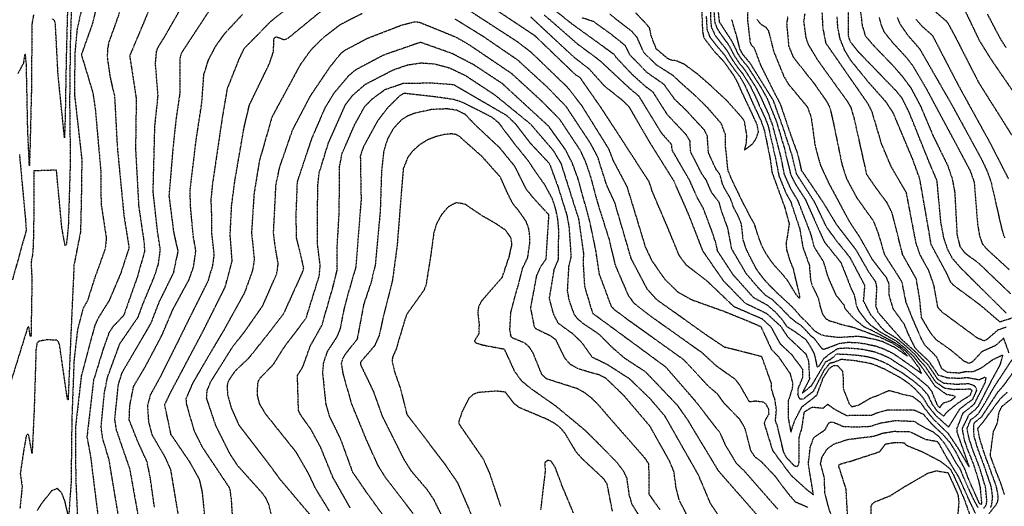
# Model space of a CAD drawing. Header units: feet. Extents: x 2234729 to 2255890, y 588345 to 614924.
# Tile 78 of 88: x 2246168 to 2247122, y 598173 to 598644. Entities that reach past the tile are written whole.
import ezdxf

# ---------------------------------------------------------------- set-up
doc = ezdxf.new("R2010")
doc.units = ezdxf.units.FT
doc.header["$MEASUREMENT"] = 0
doc.linetypes.add('OhDOT_USTN3', pattern=[0.22, 0.165, -0.055])
doc.layers.add('DT_X_Contour_Major', color=132, linetype='OhDOT_USTN3')
doc.layers.add('DT_X_Contour_Minor', color=136, linetype='OhDOT_USTN3')

msp = doc.modelspace()

# ---------------------------------------------------------------- linework, layer by layer
at = {"layer": 'DT_X_Contour_Major'}
for points in [[(2246243.94, 598663.79), (2246239.18, 598642.01), (2246227.98, 598610.51), (2246239.15, 598573.54), (2246241.54, 598557.21), (2246246.78, 598497.96), (2246247.08, 598466.32), (2246252.14, 598432.9), (2246251.15, 598422.81), (2246240.21, 598392.23), (2246233.91, 598372.22), (2246229.85, 598365.28), (2246224.37, 598344.73), (2246220.9, 598315.09), (2246218.74, 598256.75), (2246218.01, 598196.02), (2246215.67, 598162.62), (2246212.18, 598177.73), (2246209.09, 598185.96), (2246204.78, 598190.33), (2246199.32, 598188.18), (2246189.18, 598175.58), (2246185.16, 598168.97)], [(2246298.83, 598172.36), (2246294.69, 598201.44), (2246291.65, 598216.29), (2246282.84, 598235.51), (2246274.39, 598256.77), (2246274.91, 598270.17), (2246278.62, 598289.28), (2246289.79, 598308.01), (2246306.01, 598338.59), (2246316.61, 598363.62), (2246332.33, 598392.6), (2246336.73, 598405.03), (2246338.93, 598420.67), (2246336.39, 598435.37), (2246333.68, 598464.97), (2246333.45, 598479.96), (2246339.24, 598527.87), (2246344.78, 598564.27), (2246346.66, 598591.09), (2246351.2, 598605.46), (2246358.26, 598618.95), (2246367.46, 598631.67), (2246384.28, 598649.58)], [(2246663.41, 598647.11), (2246676.3, 598635.09), (2246705.4, 598608.04), (2246719.3, 598597.45), (2246734.54, 598580.54), (2246752.76, 598565.99), (2246758.72, 598559.81), (2246778.81, 598525.23), (2246801.83, 598488.51), (2246816.41, 598455.29), (2246829.87, 598420.65), (2246849.79, 598391.89), (2246870.88, 598370.13), (2246891.87, 598360.03), (2246905.52, 598347.64), (2246912.41, 598337.22), (2246929.89, 598320.78), (2246932.6, 598314.01), (2246933.46, 598296.25), (2246926.39, 598282.56), (2246935.69, 598290.16), (2246949.38, 598313.3), (2246953.78, 598315.37), (2246958.42, 598319.19), (2246959.63, 598320.74), (2246969.61, 598320.35), (2246974.61, 598319.94), (2246980.28, 598319.5), (2246988.92, 598318.25), (2246996.04, 598316.52), (2247004.05, 598313.33), (2247009.26, 598310.93), (2247014.53, 598307.55), (2247023.25, 598302.56), (2247028.97, 598298.47), (2247034.84, 598294.13), (2247041.89, 598288.16), (2247048.13, 598280.95), (2247052.33, 598272.06), (2247056.92, 598265.74), (2247063.62, 598260.57), (2247066.05, 598263.71), (2247068.55, 598266), (2247075.94, 598272.1), (2247081.99, 598276.23), (2247089.4, 598280.86), (2247091.08, 598285.24), (2247089.41, 598286.51), (2247077.13, 598286.17), (2247073.42, 598286.07), (2247064.32, 598287.43), (2247056.07, 598293.24), (2247049.98, 598302.3), (2247045.7, 598308.79), (2247041.18, 598313.37), (2247036.22, 598319.62), (2247029.49, 598326.04), (2247019.33, 598334.69), (2247013.63, 598338.42), (2247006.91, 598342.51), (2247002.72, 598346.69), (2246997.89, 598352.76), (2246992.89, 598358.53), (2246985.95, 598371.95), (2246987.24, 598386.91), (2246972.95, 598413.95), (2246959.64, 598430.42), (2246950.02, 598443.65), (2246938.36, 598468.11), (2246920.99, 598495), (2246916.78, 598512.73), (2246907.95, 598539.99), (2246898.71, 598565.85), (2246876.1, 598602.25), (2246869.14, 598610.52), (2246866.19, 598615.66), (2246863.35, 598627.19), (2246858.27, 598644.5)], [(2246829.14, 598652.15), (2246829.83, 598633.31), (2246831.03, 598627.21), (2246835.36, 598621.19), (2246841.01, 598613.9), (2246841.87, 598613.06), (2246848.77, 598605.79), (2246852.56, 598600.92), (2246860.35, 598589.89), (2246864.09, 598582.75), (2246868.12, 598573.73), (2246870.05, 598569.72), (2246872.41, 598564.46), (2246875.19, 598558.81), (2246882.23, 598543.59), (2246883.94, 598535.84), (2246881.41, 598528.9), (2246877.92, 598523.73), (2246870.71, 598518.28), (2246872.34, 598524.77), (2246872.82, 598532.35), (2246870.51, 598546.11), (2246867.73, 598550.05), (2246860.58, 598558.07), (2246853.47, 598566.05), (2246848.16, 598570.94), (2246842.41, 598576.19), (2246837.91, 598580.58), (2246832.28, 598585.37), (2246825.4, 598591.51), (2246812.07, 598601.33), (2246803.99, 598604.72), (2246799.52, 598605.15), (2246796.31, 598606.63), (2246785.18, 598616.02), (2246783.82, 598619.35), (2246782.11, 598623.68), (2246779.99, 598629.27), (2246778.72, 598636.11), (2246775.32, 598640.37), (2246765.14, 598651.06)], [(2246945.6, 598651.46), (2246946.35, 598636.55), (2246949.22, 598621.81), (2246985.69, 598569.34), (2246990.09, 598563.04), (2246993.67, 598555.9), (2247003.14, 598524.22), (2247012.33, 598502.37), (2247027.11, 598477.03), (2247036.43, 598428.44), (2247040.31, 598417.03), (2247048.86, 598401.5), (2247053.81, 598387.37), (2247057.61, 598366.03), (2247061.66, 598361.57), (2247095.92, 598336.38), (2247102.58, 598333.67), (2247105.66, 598334.88), (2247116.29, 598344.16), (2247124.42, 598346.9)], [(2247018.61, 598646.46), (2247021.1, 598640.31), (2247028.94, 598629.11), (2247040.13, 598616.39), (2247072.03, 598560.83), (2247100.6, 598508.49), (2247105.41, 598498.24), (2247109.42, 598487.26), (2247120, 598440.72), (2247122.46, 598433.29)], [(2246932.23, 598171.86), (2246919.91, 598177.22), (2246912.74, 598185.65), (2246900.1, 598202.46), (2246887.23, 598215.94), (2246880.85, 598220.69), (2246876.61, 598227.21), (2246870.86, 598249.13), (2246865.87, 598257.5), (2246851.01, 598272.73), (2246844.53, 598281.75), (2246835.48, 598289.5), (2246811.77, 598314.93), (2246758.29, 598353.18), (2246744.38, 598363.62), (2246741.54, 598366.87), (2246729.99, 598397.97), (2246726.47, 598421.25), (2246720.52, 598449.76), (2246709.07, 598491.03), (2246703.56, 598505.95), (2246697.04, 598518.62), (2246681.02, 598540.97), (2246635.91, 598582.48), (2246607.97, 598600.87), (2246587.07, 598611.66), (2246556.58, 598622.48), (2246520.58, 598610), (2246494.02, 598595.91), (2246486.92, 598590.14), (2246472.63, 598573.14), (2246464.03, 598559.16), (2246450.96, 598528.95), (2246437.04, 598487.28), (2246435.88, 598456.77), (2246436.07, 598433.89), (2246443.18, 598404.45), (2246442.72, 598401.28), (2246423.86, 598359.69), (2246404.19, 598334.23), (2246390.08, 598316.55), (2246376.86, 598303.99), (2246370.53, 598294.72), (2246369.19, 598289.61), (2246369.67, 598280.89), (2246373.31, 598268.27), (2246380.39, 598252.19), (2246408.05, 598216.18), (2246420.09, 598199.72), (2246448.94, 598165.62)], [(2246788.69, 598169.87), (2246778.23, 598184.73), (2246777.96, 598214.01), (2246774.19, 598219.67), (2246740.95, 598257.51), (2246728.52, 598271.95), (2246722.16, 598278.12), (2246715.55, 598283.17), (2246708.31, 598287.13), (2246678.69, 598296.54), (2246674.21, 598300.79), (2246665.8, 598321.46), (2246662.05, 598327.31), (2246657.63, 598331.23), (2246646.25, 598335.87), (2246644.45, 598337.27), (2246643.21, 598343.77), (2246644.19, 598361.37), (2246652.01, 598389.79), (2246655.47, 598403.49), (2246660.5, 598413.96), (2246662.52, 598428.13), (2246662.49, 598435.39), (2246661.41, 598442.62), (2246659.01, 598448.98), (2246652.17, 598458.88), (2246645.98, 598466.42), (2246640.88, 598476.52), (2246634.13, 598491.89), (2246616.24, 598511.89), (2246594.35, 598531.27), (2246590.97, 598533.22), (2246586.41, 598533.83), (2246579.55, 598533.14), (2246571.21, 598531.1), (2246562.69, 598527.64), (2246555.12, 598522.81), (2246548.93, 598517.08), (2246544.33, 598511.05), (2246539.92, 598500.28), (2246538, 598477.23), (2246533.98, 598425.89), (2246529.51, 598392.57), (2246520.24, 598355.46), (2246516.61, 598338.75), (2246511.95, 598328.37), (2246498.41, 598312.71), (2246498.34, 598310.68), (2246510.98, 598284.22), (2246519.12, 598261.31), (2246540.21, 598218.95), (2246547.4, 598207.51), (2246562.48, 598189.88), (2246569.39, 598179.65), (2246580.44, 598156.96)], [(2247142.58, 598319.14), (2247121.31, 598289.86), (2247115.55, 598283.2), (2247100.02, 598259.52), (2247094.61, 598255.08), (2247093.02, 598253.69), (2247092.26, 598251.11), (2247092.75, 598240.84), (2247096.61, 598228.28), (2247099.9, 598219.52), (2247102.85, 598211.57), (2247105.77, 598202.8), (2247109.38, 598191.98), (2247110.72, 598182.33), (2247109.89, 598174.66), (2247108.64, 598171.78)], [(2247094.53, 598166.08), (2247088.44, 598178.67), (2247083.3, 598190.13), (2247078.17, 598201.5), (2247070.65, 598213.7), (2247066.39, 598220.62), (2247061.16, 598229.99), (2247059.09, 598233.85), (2247057.25, 598235.7), (2247046.02, 598237.75), (2247045.97, 598237.77), (2247031.1, 598245.1), (2247015.46, 598245.45), (2247004.76, 598243.73), (2246996.02, 598240.83), (2246970.05, 598237.51), (2246957.17, 598233.22), (2246950.4, 598228.53), (2246945.27, 598220.38), (2246943.93, 598214.36), (2246947.75, 598200.65), (2246948.02, 598186.95), (2246951.18, 598174.12), (2246955.34, 598161.24)]]:
    msp.add_lwpolyline(points, dxfattribs=at)
at = {"layer": 'DT_X_Contour_Minor'}
for points in [[(2246234.71, 598681.76), (2246223.9, 598635.83), (2246221.68, 598611.79), (2246221.27, 598572.36), (2246228.39, 598509.39), (2246228.17, 598484.87), (2246227.41, 598448.47), (2246227.07, 598438.61), (2246220.87, 598406.83), (2246217.85, 598340.59), (2246215.11, 598276.08), (2246214.51, 598276.65), (2246206.81, 598330.04), (2246205.74, 598332.56), (2246204.17, 598333.92), (2246194.7, 598334.37), (2246187.05, 598333.02), (2246185.08, 598331.24), (2246184.07, 598325.77), (2246182.2, 598265.44), (2246180.27, 598224.13), (2246177.11, 598241.77), (2246175.89, 598243.26), (2246174.56, 598241.24), (2246171.83, 598225.56), (2246168.81, 598204.68), (2246170.62, 598192.16), (2246168.45, 598170.64)], [(2246215.08, 598674.34), (2246213.32, 598607.8), (2246212.29, 598548.7), (2246211.64, 598530.07), (2246205.43, 598591.01), (2246202.88, 598640.13), (2246202.07, 598643.61), (2246200.03, 598645.17)], [(2246450.58, 598673.23), (2246411.33, 598642.61), (2246385.33, 598616.07), (2246380.46, 598605.76), (2246369.3, 598577.71), (2246364.53, 598549.87), (2246355.16, 598486.39), (2246353.45, 598470.09), (2246354.21, 598450.83), (2246354.22, 598437), (2246356.51, 598416.76), (2246355.07, 598406.28), (2246350.58, 598391.19), (2246332.86, 598355.67), (2246304.87, 598299.31), (2246294.93, 598281.21), (2246292.03, 598270.26), (2246293.12, 598254.37), (2246296.45, 598242.27), (2246308.71, 598221.24), (2246314.37, 598208.79), (2246321.95, 598163.27)], [(2246218.63, 598666.45), (2246217.24, 598621.69), (2246216.59, 598565.66), (2246217.26, 598507.32), (2246215.32, 598444.15), (2246213.44, 598426.3), (2246212.16, 598425.87), (2246209.11, 598442.89), (2246203.89, 598498.71), (2246182.07, 598497.95), (2246181.73, 598439.22), (2246180.98, 598418.62), (2246179.24, 598408.97), (2246180.12, 598392.6), (2246179.19, 598337.74), (2246178.68, 598337.24), (2246177.01, 598346.95), (2246175.93, 598346.25), (2246160.09, 598295.25)], [(2246267.63, 598659.28), (2246259.8, 598636.94), (2246254.66, 598622.93), (2246253.38, 598616.22), (2246253.05, 598608.13), (2246255.73, 598589.2), (2246260.17, 598570.04), (2246262.78, 598520.98), (2246269.19, 598454.92), (2246274.16, 598423.58), (2246266.3, 598399.23), (2246254.74, 598372.05), (2246244.42, 598355.73), (2246240.98, 598348.15), (2246228.01, 598300), (2246222.24, 598249.25), (2246222.54, 598199.62), (2246225.19, 598140.71)], [(2246295.18, 598657.9), (2246279.6, 598620.73), (2246274.78, 598609.5), (2246281.16, 598568), (2246280.48, 598519.2), (2246283.55, 598463.74), (2246288.65, 598429.25), (2246289.23, 598420.15), (2246282.07, 598394.83), (2246268.91, 598357.84), (2246258.63, 598347.18), (2246254.82, 598341.32), (2246249.42, 598326.42), (2246239.69, 598294.87), (2246233.41, 598240.32), (2246236.81, 598221.9), (2246244.41, 598160.94)], [(2246265.23, 598155.82), (2246254.89, 598218.19), (2246248.71, 598238.75), (2246247.15, 598249.67), (2246250.26, 598282.48), (2246253.28, 598297.85), (2246265.23, 598330.45), (2246283.12, 598356.52), (2246287.43, 598368.45), (2246298.64, 598395.35), (2246302.67, 598407.58), (2246304.56, 598421.74), (2246301.91, 598438.8), (2246297.55, 598477.97), (2246299.22, 598541.34), (2246302.32, 598570.76), (2246299.81, 598602.03), (2246300.93, 598614.02), (2246302.72, 598618.32), (2246308.69, 598627.88), (2246324.73, 598655.88)], [(2246603.03, 598653.89), (2246651.08, 598622.8), (2246663.89, 598612.79), (2246698.71, 598579.27), (2246712.55, 598561.52), (2246738.8, 598519.43), (2246743.2, 598508), (2246756.63, 598482.64), (2246774.41, 598424.36), (2246780.61, 598411.2), (2246792.95, 598393.47), (2246805.74, 598380.82), (2246819.25, 598373.31), (2246850.87, 598361.95), (2246872.65, 598353.17), (2246886.28, 598347.31), (2246896.44, 598325.3), (2246903.23, 598318.33), (2246914.58, 598301.84), (2246917.22, 598292.33), (2246916.78, 598287.05), (2246913.01, 598275.26), (2246912.83, 598258.94), (2246915.49, 598244.78), (2246919.22, 598256.15), (2246926.19, 598269.36), (2246940.6, 598280.73), (2246946.83, 598297.35), (2246952.68, 598306.6), (2246957.05, 598309.69), (2246960.74, 598309.34), (2246965.34, 598304.18), (2246966.17, 598297.14), (2246966.06, 598287.25), (2246971.96, 598272.47), (2246974.23, 598269.63), (2246980.34, 598270.79), (2246992.84, 598278.1), (2246997.71, 598279.77), (2247010.58, 598285.36), (2247020.63, 598282.7), (2247022.15, 598282.14), (2247033.49, 598279.53), (2247041.01, 598273.77), (2247044.61, 598268.55), (2247053.33, 598257.74), (2247061.91, 598249.46), (2247067.62, 598243.94), (2247077.05, 598229.9), (2247087.81, 598211.74), (2247088.24, 598211.78), (2247080.36, 598234.39), (2247076.58, 598244.98), (2247076.44, 598248.42), (2247082.29, 598263.4), (2247085.94, 598266.42), (2247091.03, 598270.39), (2247093.49, 598272.57), (2247103.91, 598293.19), (2247104.6, 598297.62), (2247103.3, 598297.89), (2247097.68, 598295.52), (2247085.93, 598297.69), (2247079.02, 598296.86), (2247070.51, 598297.27), (2247067.21, 598297.4), (2247058.62, 598299.93), (2247055.82, 598304.21), (2247049.34, 598313.5), (2247040.19, 598322.02), (2247038.7, 598323.41), (2247035.45, 598327.13)], [(2246873.7, 598653.63), (2246873.42, 598644.09), (2246876.05, 598622.06), (2246877.3, 598619.61), (2246879.61, 598617.69), (2246886.12, 598600.26), (2246900.47, 598571.71), (2246905.32, 598562.31), (2246916.84, 598528.29), (2246922.13, 598514.18), (2246925.6, 598498.62), (2246946.72, 598467.35), (2246959.59, 598446.07), (2246978.13, 598422.13), (2246990.77, 598400.14), (2246997.5, 598390.69), (2246998.53, 598384.64), (2246997.61, 598367.63), (2246999.72, 598361.21), (2247006.16, 598353.72), (2247013.01, 598345.79), (2247018.1, 598340.19), (2247022.41, 598335.09), (2247033.06, 598325.63), (2247038.21, 598320.82), (2247041.76, 598316.67), (2247047.52, 598311.14), (2247052.9, 598303.25), (2247057.35, 598296.58), (2247063.06, 598292.79), (2247063.9, 598292.48), (2247073.91, 598291.57), (2247077.05, 598291.48), (2247087.81, 598292.04), (2247093.16, 598290.03), (2247094.98, 598287.9), (2247095.22, 598284.97), (2247091.27, 598276.38), (2247084.03, 598271.16), (2247078.72, 598266.84), (2247068.16, 598249.9), (2247056.03, 598260.94), (2247048.47, 598270.31), (2247043.85, 598278.08), (2247035.5, 598287.15), (2247030.63, 598291.37), (2247024.51, 598295.67), (2247020.02, 598298.47), (2247009.97, 598303.86), (2247006.75, 598305.69), (2246995.19, 598310.61), (2246989.8, 598312.05), (2246980.26, 598313.45), (2246978.96, 598313.97), (2246964.44, 598315.33), (2246957.33, 598312.59), (2246953.01, 598311.49), (2246947.65, 598304.95), (2246937.06, 598284.4), (2246927.43, 598276.74), (2246924.29, 598276.75), (2246922.36, 598281.09), (2246922.61, 598287.07), (2246926.91, 598297.68), (2246927.04, 598305.65), (2246916.53, 598319.8), (2246905.53, 598330.06), (2246896.53, 598346.6), (2246887.78, 598354.47), (2246860.5, 598366.31), (2246835.08, 598390.52), (2246814.03, 598406.87), (2246807.26, 598416.14), (2246796.22, 598443), (2246781.28, 598477.87), (2246778.32, 598487.2), (2246748.68, 598532.99), (2246731.55, 598559.24), (2246718.4, 598578.09), (2246711.34, 598588.25), (2246706.94, 598590.95), (2246667.51, 598628.8), (2246625.4, 598656.8)], [(2246844.84, 598653.63), (2246846.14, 598642.19), (2246857.85, 598624.27), (2246861.95, 598616.05), (2246863.78, 598612.01), (2246867.63, 598606.09), (2246873.63, 598598.88), (2246887.49, 598577.18), (2246889.66, 598573.13), (2246892.36, 598568.27), (2246896.07, 598559.08), (2246901.58, 598545.48), (2246909.15, 598519.87), (2246915.36, 598493.9), (2246920.15, 598484.77), (2246929.52, 598470.24), (2246947.81, 598429.34), (2246963.98, 598409.12), (2246974.08, 598383.42), (2246976.97, 598377.55), (2246978.99, 598367.34), (2246980.98, 598362.82), (2246988.63, 598352.75), (2246989.69, 598351.76), (2246992.54, 598348.83), (2247002.51, 598341.8), (2247010.51, 598337.3), (2247017.92, 598333.01), (2247026.31, 598326.12), (2247034.23, 598318.42), (2247040.61, 598310.07), (2247041.35, 598309.16), (2247047.05, 598301.35), (2247054.79, 598289.89), (2247065.57, 598282.06), (2247066.63, 598281.48), (2247072.01, 598280.67), (2247073.76, 598280.27), (2247074.42, 598279.29), (2247073.88, 598278.27), (2247070.09, 598275.26), (2247062.97, 598272.85), (2247061.06, 598270.93), (2247059.77, 598268.55), (2247057.62, 598270.74), (2247052.42, 598283.81), (2247048.29, 598289.16), (2247039.06, 598296.89), (2247033.44, 598301.27), (2247026.47, 598306.64), (2247019.1, 598311.24), (2247011.77, 598316.18), (2247004.24, 598319.7), (2246996.89, 598322.44), (2246988.03, 598324.45), (2246980.29, 598325.55), (2246973.34, 598325.98), (2246969.62, 598326.24), (2246960.88, 598325.72), (2246952.58, 598320.33), (2246946.96, 598315.66), (2246942.62, 598308.74), (2246941.24, 598307.88), (2246938.42, 598320.68), (2246936.9, 598323.39), (2246934.24, 598328.39), (2246930.85, 598333.43), (2246929.74, 598334.7), (2246919.6, 598342.01), (2246911.83, 598347), (2246907.64, 598353.22), (2246900.97, 598360.82), (2246895.59, 598365.43), (2246892.98, 598367.69), (2246879.53, 598375.03), (2246859.75, 598397.11), (2246844.4, 598420.5), (2246842.79, 598428.12), (2246839.34, 598438.72), (2246830.54, 598462.04), (2246824.91, 598471.89), (2246817.45, 598488.75), (2246800.47, 598518.01), (2246799.95, 598523.51), (2246790.36, 598534.36), (2246768.34, 598570.29), (2246760.3, 598576.93), (2246730.83, 598604.42), (2246708.89, 598620.69), (2246687.26, 598639.71), (2246676.35, 598649.01)], [(2246682.83, 598656.82), (2246702.52, 598641.02), (2246743.67, 598611.27), (2246745.98, 598608.1), (2246761.11, 598591.95), (2246774.77, 598579.7), (2246781.47, 598574.77), (2246795.27, 598553), (2246813.72, 598533.31), (2246817.42, 598527.23), (2246818.09, 598516.51), (2246828.83, 598495.47), (2246833.17, 598489.22), (2246838.1, 598477.83), (2246845.65, 598467.66), (2246848.54, 598457.69), (2246854.12, 598442.46), (2246857.85, 598422.72), (2246871.77, 598398.96), (2246883.43, 598385.21), (2246890.6, 598377.84), (2246897.42, 598373.41), (2246906.04, 598365.15), (2246914.33, 598356.4), (2246920.43, 598351.51), (2246924.98, 598348.63), (2246928.33, 598345.35), (2246934.22, 598338.77), (2246937.91, 598336.09), (2246940.84, 598331.9), (2246945.7, 598325.7), (2246947.26, 598325.33), (2246948.85, 598325.74), (2246962.48, 598330.94), (2246971.14, 598332.06), (2246972.06, 598332.02), (2246980.31, 598331.6), (2246987.14, 598330.65), (2246997.75, 598328.36), (2247004.42, 598326.06), (2247014.28, 598321.42), (2247023.67, 598314.93), (2247029.7, 598310.73), (2247042.04, 598301.83), (2247040.04, 598306.77), (2247032.24, 598317.23), (2247027.02, 598323.27), (2247021.12, 598328.24), (2247016.5, 598331.33), (2247007.92, 598335.88), (2247001.62, 598339.35), (2246993.99, 598343.36), (2246986.61, 598346.7), (2246976.65, 598354.81), (2246968.16, 598364.43), (2246967.31, 598367.68), (2246959.47, 598377.42), (2246951.86, 598394.52), (2246947.29, 598409.84), (2246938.29, 598424.05), (2246935.35, 598435.54), (2246922.45, 598469.1), (2246915.43, 598480.61), (2246909.22, 598494.7), (2246905.85, 598511.75), (2246897.32, 598543.99), (2246895.84, 598547.76), (2246893.99, 598552.88), (2246889.28, 598563.32), (2246886.6, 598569.33), (2246881.79, 598578.69), (2246871.17, 598595.52), (2246866.13, 598601.67), (2246861.04, 598609.14), (2246855.52, 598619.71), (2246851.37, 598625.38), (2246847.56, 598630.42), (2246844.37, 598635.77), (2246842.01, 598641.46), (2246841.13, 598653.88)], [(2246837.47, 598655.42), (2246837.79, 598643.06), (2246838.49, 598636.73), (2246842.23, 598629.1), (2246847.41, 598622.31), (2246853.19, 598615.15), (2246858.3, 598606.28), (2246863.74, 598598.39)], [(2247124.07, 598360.27), (2247098.01, 598386.2), (2247081.1, 598402.86), (2247072.18, 598413.07), (2247067.75, 598421.23), (2247063.74, 598432.93), (2247060.85, 598448.15), (2247057.11, 598488.53), (2247050.81, 598503.3), (2247029.99, 598555), (2247023.36, 598568.23), (2247018.05, 598574.85), (2246980.46, 598613.78), (2246973.02, 598623.22), (2246971.41, 598628.57), (2246971.31, 598661.87)], [(2246982.06, 598659.12), (2246984.65, 598638.68), (2246987.5, 598628.8), (2246995.71, 598619.35), (2247014.72, 598599.61), (2247024.44, 598588.36), (2247031.81, 598578.18), (2247040.85, 598561.27), (2247053.23, 598532.05), (2247067.43, 598503.05), (2247071.85, 598490.17), (2247074.25, 598477.23), (2247076.52, 598435.72), (2247079.38, 598424.51), (2247084.32, 598418.3), (2247097.13, 598408.92), (2247128.56, 598378.83)], [(2247083.87, 598653.75), (2247098.12, 598624.1), (2247109.67, 598605.62), (2247130.44, 598575.4)], [(2246181.67, 598649.12), (2246180.08, 598640.19), (2246179.61, 598576.61), (2246178.06, 598513.84), (2246177.63, 598502.99), (2246176.08, 598536.88), (2246174.73, 598601.11), (2246173.85, 598610.61), (2246172.89, 598610.44), (2246171.92, 598602.38), (2246166.38, 598592.19)], [(2246351.64, 598652.87), (2246325.06, 598612.37), (2246323.58, 598608.05), (2246323.43, 598573.48), (2246319.69, 598548.11), (2246316.68, 598519.69), (2246312.86, 598473.7), (2246317.54, 598437.57), (2246321.54, 598420.23), (2246317.05, 598398.99), (2246303.33, 598371.26), (2246295.27, 598350.38), (2246266.99, 598301.96), (2246263.57, 598290.71), (2246260.12, 598257.39), (2246261.76, 598247.03), (2246274.84, 598209.13), (2246285.84, 598147.56)], [(2246348.31, 598155.91), (2246345.36, 598186.77), (2246342.43, 598199.36), (2246332.97, 598216.22), (2246314.85, 598242.74), (2246308.8, 598271.5), (2246314.33, 598283.03), (2246345.46, 598341.81), (2246367.36, 598385.55), (2246374.14, 598410.87), (2246372.19, 598435.95), (2246373.65, 598464.76), (2246376.72, 598488.21), (2246385.41, 598538.67), (2246390.78, 598561.71), (2246410.27, 598601.94), (2246414.12, 598613.31), (2246414.71, 598626.4), (2246415.89, 598627.58), (2246417.54, 598627.69), (2246424.56, 598625.07), (2246427.72, 598626.09), (2246460.62, 598652.99)], [(2246499.97, 598650.27), (2246478.43, 598639.36), (2246462, 598626.58), (2246449.97, 598614.61), (2246439.99, 598600.66), (2246412.6, 598550.08), (2246400.47, 598507.68), (2246395.32, 598476.08), (2246392.88, 598438.25), (2246395.54, 598411.99), (2246393.81, 598401.59), (2246386.1, 598380.01), (2246365.98, 598343.69), (2246350.99, 598318.39), (2246335.78, 598292.28), (2246329.37, 598277.39), (2246329.53, 598272.76), (2246337.17, 598246.35), (2246345.11, 598230.43), (2246371.68, 598190.64), (2246373.13, 598180.12), (2246375.75, 598138.14)], [(2246912.46, 598647.61), (2246911.38, 598640.52), (2246913.34, 598619.04), (2246917.58, 598608.38), (2246937.93, 598582.7), (2246950.43, 598564.86), (2246953.29, 598559.08), (2246956.42, 598545.81), (2246965.04, 598503.84), (2246969.44, 598490.35), (2246979.35, 598471.88), (2246995.3, 598449.61), (2246999.9, 598438.06), (2247006.12, 598416.9), (2247022.81, 598390.88), (2247026.79, 598370.96), (2247033.2, 598354.9), (2247041.62, 598335.56), (2247044.92, 598329.55), (2247052.26, 598322.46), (2247056.73, 598317.56), (2247060.84, 598307.89), (2247061.52, 598306.68), (2247067.06, 598303.06), (2247078.89, 598302.38), (2247084.43, 598303.66), (2247091.83, 598303.52), (2247099.5, 598306.86), (2247110.89, 598315.06), (2247120.67, 598319.87), (2247118.08, 598310.17), (2247109.78, 598294.92), (2247097.01, 598270.06), (2247093.41, 598266.02), (2247087.84, 598261.7), (2247081.33, 598248.35), (2247083.55, 598236.91), (2247086.41, 598228.59), (2247090.94, 598217.49), (2247093.43, 598210.64), (2247096.91, 598199.31), (2247098.86, 598191.09), (2247100.2, 598176.33), (2247099.82, 598174.91), (2247098.98, 598175.04), (2247098.05, 598176.18), (2247091.58, 598190.59), (2247087.94, 598198.89), (2247083.78, 598209.88), (2247080.73, 598215.44), (2247075.4, 598225.8), (2247070.09, 598234.3), (2247062.99, 598242.5), (2247056.48, 598248.48), (2247051.35, 598253.56), (2247044.3, 598261.9), (2247035.47, 598265.96), (2247032.25, 598266.28), (2247009.88, 598266.32), (2247000.7, 598264.17), (2246993.74, 598261.15), (2246974.64, 598261.2), (2246969.89, 598260.65), (2246958.95, 598266.29), (2246951.13, 598271.78), (2246946.52, 598267.95), (2246935.83, 598268.97), (2246928.17, 598264.09), (2246925.79, 598248.31), (2246923.06, 598239.01), (2246923.17, 598216.28), (2246922.58, 598213.05), (2246921.28, 598211.4), (2246919.15, 598211.94), (2246911.01, 598220.57), (2246908.28, 598226.42), (2246902.51, 598250.8), (2246900.56, 598255.99), (2246901.51, 598266.6), (2246900.04, 598276.49), (2246896.89, 598286.03), (2246896.66, 598292.08), (2246887.39, 598318.08), (2246851.31, 598327.1), (2246833.32, 598339.13), (2246785.66, 598373.08), (2246776.3, 598383.54), (2246760.78, 598413.03), (2246744.83, 598467.44), (2246737.2, 598483.71), (2246728.31, 598511.64), (2246721.39, 598524.61), (2246697.83, 598560.21), (2246679.63, 598578.9), (2246650.96, 598605.16), (2246617.58, 598628.01), (2246590.26, 598644.84)], [(2246863.74, 598598.39), (2246864.63, 598597.25), (2246868.71, 598592.16), (2246876.1, 598580.2), (2246880.85, 598570.4), (2246884.36, 598562.5), (2246890.22, 598549.74), (2246893.06, 598542.49), (2246894.56, 598536.59), (2246900.58, 598510.2), (2246903.89, 598493.16), (2246910.7, 598476.46), (2246915.38, 598467.96), (2246924, 598442.12), (2246927.18, 598423.61), (2246933.38, 598406.56), (2246933.45, 598405.66), (2246934.44, 598393.21), (2246936.16, 598386.7), (2246942.18, 598374.41), (2246943.83, 598366.37), (2246946.36, 598358.81), (2246949.41, 598354.82), (2246952.76, 598352.94), (2246965.16, 598349.16), (2246975.34, 598346.77), (2247001.32, 598337.19), (2247013, 598331.78), (2247021.05, 598326.65), (2247024.77, 598322.95), (2247028.23, 598318.62), (2247016.79, 598326.66), (2247004.61, 598332.43), (2246998.6, 598334.27), (2246986.26, 598336.84), (2246980.33, 598337.65), (2246962.84, 598336.6), (2246961.42, 598336.53), (2246950.41, 598337.88), (2246944.84, 598339.09), (2246938.71, 598342.77), (2246929.82, 598352.35), (2246924.88, 598356.88), (2246919.9, 598363.07), (2246912.45, 598370.27), (2246903.61, 598378.4), (2246897.01, 598384.92), (2246896.19, 598385.67), (2246890.51, 598391.74), (2246884.9, 598398.84), (2246881.62, 598403.84), (2246875.45, 598415.67), (2246872.39, 598421.88), (2246869.18, 598431.52), (2246868.67, 598437.02), (2246867.61, 598446.44), (2246867.23, 598447.31), (2246864.51, 598454.17), (2246860.41, 598461.83), (2246859.99, 598462.86), (2246856.81, 598471.57), (2246851.79, 598479.97), (2246849.36, 598484.97), (2246847.24, 598492.69), (2246846.28, 598495.32), (2246843.37, 598498.9), (2246839.66, 598506.68), (2246835.59, 598515.66), (2246834.58, 598531.81), (2246831.83, 598537.4), (2246813.78, 598556.9), (2246803.33, 598566.83), (2246792.62, 598581.65), (2246776.3, 598593.08), (2246759.68, 598610.16), (2246755.03, 598619.33), (2246741.16, 598630.44), (2246724.18, 598642.65), (2246713.49, 598646.07)], [(2246833.45, 598647.92), (2246834.16, 598635.02), (2246836.9, 598627.78), (2246843.45, 598619.24), (2246850.87, 598610.59), (2246855.57, 598603.41), (2246863.13, 598592.83), (2246866.24, 598588.8), (2246870.41, 598581.71), (2246875.09, 598571.47), (2246879.44, 598561.68), (2246886.44, 598546.6), (2246889.73, 598537.2), (2246890.11, 598535.38), (2246892.88, 598521.96), (2246895.23, 598510.56), (2246897.26, 598496.21), (2246905.98, 598472.3), (2246909.52, 598462.51), (2246913.8, 598446.47), (2246913.08, 598441.72), (2246912.69, 598438.8), (2246911.39, 598430.96), (2246910.74, 598427.42), (2246911.34, 598421.42), (2246914.28, 598411.64), (2246917.89, 598402.74), (2246919.76, 598393.85), (2246923.57, 598378.41), (2246923.97, 598374.41), (2246920.88, 598377.74), (2246912.42, 598391.65), (2246907.18, 598398.03), (2246900.74, 598405.03), (2246896.53, 598410.24), (2246891.12, 598418.37), (2246887.55, 598425.14), (2246885.21, 598431.32), (2246882.03, 598440.29), (2246880.42, 598446.2), (2246876.11, 598453.61), (2246873.35, 598459.13), (2246867.72, 598469.89), (2246864.58, 598476.57), (2246863.85, 598477.95), (2246858.42, 598489.27), (2246854.73, 598498.06), (2246853.98, 598503.64), (2246853.1, 598513.61), (2246852.15, 598521.77), (2246852.25, 598532.78), (2246848.07, 598543.86), (2246835.26, 598558.61), (2246823.55, 598570.18), (2246808.91, 598583.2), (2246801.58, 598590.14), (2246785.25, 598600.54), (2246773.16, 598612.41), (2246766.43, 598627.36), (2246761.58, 598632.86), (2246740.03, 598649.67)], [(2246882.34, 598644.93), (2246885.69, 598640.58), (2246891.21, 598637.14), (2246893.57, 598634.05), (2246898.66, 598614.02), (2246908.64, 598589.55), (2246912.94, 598582.22), (2246931.41, 598560.01), (2246935.08, 598550.05), (2246939.02, 598521.62), (2246944.23, 598503.12), (2246952.32, 598485.79), (2246971.91, 598449.21), (2246982.31, 598433.44), (2246993.91, 598412.84), (2247007.81, 598394.8), (2247010.41, 598388.57), (2247010.49, 598377.92), (2247014.24, 598364.71), (2247024.93, 598349.9), (2247028.21, 598341.98), (2247029.33, 598339.48), (2247034.58, 598328.53), (2247035.45, 598327.13)], [(2247126.83, 598321.87), (2247121.73, 598335.93), (2247113.92, 598328.85), (2247100.5, 598322.85), (2247091.23, 598312.81), (2247087.96, 598311.58), (2247083.51, 598313.44), (2247070.75, 598324.18), (2247056.55, 598334.17), (2247050.78, 598341.08), (2247042.16, 598355.77), (2247040.08, 598375.55), (2247037, 598393.37), (2247023.75, 598417.02), (2247013.53, 598457.3), (2247008.65, 598467.21), (2246998.7, 598480.53), (2246989.16, 598494.28), (2246977.08, 598548.22), (2246974.04, 598559.09), (2246970.55, 598564.99), (2246941.79, 598604.85), (2246932.48, 598620.46), (2246930.22, 598627.25), (2246928.13, 598642.78), (2246929.2, 598650.02)], [(2247137.33, 598357.77), (2247118.12, 598351.59), (2247099.28, 598367.77), (2247072.98, 598387.22), (2247070.28, 598390.42), (2247066.62, 598398.57), (2247051.41, 598426.72), (2247048.7, 598442.77), (2247040.41, 598490.26), (2247033.63, 598509.05), (2247014.74, 598554.02), (2247007.94, 598564.48), (2246991.01, 598583.49), (2246973.64, 598604.87), (2246967.55, 598615.03), (2246963.36, 598625.44), (2246961.06, 598636.37), (2246960.31, 598647.21)], [(2247000.95, 598646.69), (2247003.23, 598638.44), (2247006.03, 598632.16), (2247014.3, 598622.02), (2247026.93, 598608.34), (2247033.77, 598599.42), (2247045.68, 598579.32), (2247072.75, 598529.01), (2247089.15, 598498.16), (2247093.1, 598486.92), (2247096.36, 598446.48), (2247098.3, 598434.81), (2247100.96, 598427.47), (2247104.51, 598423.07), (2247126.98, 598402.41)], [(2247036.52, 598644.92), (2247042.7, 598637.96), (2247052.51, 598629.32), (2247077.95, 598580.38), (2247108.61, 598524.81), (2247126.09, 598490.55)], [(2247055.51, 598652.16), (2247066.96, 598642.3), (2247075.26, 598626.83), (2247097.32, 598583.68), (2247129.34, 598532.83)], [(2247124.22, 598617.15), (2247118.4, 598626.25), (2247106.08, 598649.85)], [(2246415, 598151.64), (2246409.9, 598174.43), (2246407.21, 598180.41), (2246403.47, 598185.75), (2246379.64, 598212.28), (2246372.05, 598223.83), (2246358.25, 598251.4), (2246349.4, 598277.87), (2246349.86, 598285.31), (2246353.41, 598293.86), (2246374.45, 598327.26), (2246386.92, 598343.26), (2246403.68, 598367.23), (2246417.33, 598398.3), (2246418.77, 598407.91), (2246415.81, 598424.83), (2246414.21, 598437.94), (2246416.58, 598484.57), (2246420.22, 598501.72), (2246432.65, 598537.48), (2246450, 598570.68), (2246469.1, 598598.85), (2246479.61, 598611.95), (2246483.64, 598614.99), (2246504.8, 598626.26), (2246538.45, 598639.32), (2246550.85, 598642.5), (2246555.57, 598641.98), (2246591.15, 598627.57), (2246603.71, 598620.22), (2246644.65, 598592.56), (2246674.57, 598565.12), (2246691.38, 598547.96), (2246711.14, 598518.12), (2246716.39, 598506.86), (2246721.26, 598492.47), (2246728.71, 598465.06), (2246739.14, 598432.26), (2246745.21, 598406.7), (2246757.91, 598377.32), (2246763.28, 598370.03), (2246780.55, 598356.69), (2246829.07, 598322.23), (2246842.99, 598309.37), (2246861.51, 598296.27), (2246865.7, 598290.7), (2246875.07, 598274.44), (2246881.22, 598275.23), (2246888.37, 598274.36), (2246891.03, 598272.46), (2246893.85, 598267.12), (2246894.02, 598262.43), (2246890.69, 598256.59), (2246889.57, 598253.27), (2246897.76, 598227.11), (2246915.38, 598203.39), (2246931.71, 598188.6), (2246937.33, 598184.39), (2246932.41, 598214.3), (2246934.3, 598230.28), (2246937.72, 598239.82), (2246948.47, 598247.09), (2246952.29, 598253.82), (2246954.17, 598254.88), (2246957.32, 598254.31), (2246966.37, 598250.48), (2246978.29, 598249.98), (2246992.78, 598250.66), (2247002.27, 598253.84), (2247016.61, 598256.2), (2247035.24, 598255.46), (2247038.6, 598253.08), (2247046.6, 598248.49), (2247053.02, 598245.45), (2247058.89, 598240.61), (2247064.09, 598234.32), (2247070.89, 598223.21), (2247075.69, 598214.57), (2247079.19, 598209.62), (2247083.05, 598200.2), (2247087.44, 598190.36), (2247093.16, 598178.13), (2247096.71, 598172)], [(2246468.28, 598168.59), (2246454.97, 598190.37), (2246448.26, 598204.57), (2246436.4, 598225.19), (2246406.65, 598262.42), (2246400.59, 598272.52), (2246398.71, 598280.66), (2246398.91, 598292.64), (2246400.85, 598296.9), (2246414.42, 598311.01), (2246424.26, 598326.85), (2246445.77, 598355.32), (2246458.47, 598396.1), (2246459.45, 598406.11), (2246456.69, 598428.21), (2246457.07, 598484.06), (2246458.45, 598495.85), (2246467.35, 598524.95), (2246484.03, 598562.32), (2246490.9, 598571.24), (2246503.29, 598581.97), (2246530.23, 598595.88), (2246543.92, 598600.61), (2246557.18, 598602.62), (2246570.48, 598601.66), (2246585.29, 598597.49), (2246600.32, 598590.28), (2246628.38, 598571.78), (2246663.04, 598543.52), (2246685.13, 598517.87), (2246692.66, 598505.27), (2246709.89, 598450.87), (2246714.56, 598417.71), (2246714.12, 598409.52), (2246715.54, 598386.05), (2246723.25, 598360.26), (2246766.85, 598328.24), (2246793.94, 598308.3), (2246822.09, 598275.97), (2246846.52, 598244.59), (2246852.25, 598231.9), (2246862.38, 598215.08), (2246869.75, 598207.97), (2246902.85, 598170.24)], [(2246488.44, 598171.7), (2246471.81, 598201.08), (2246459.94, 598230.15), (2246450.8, 598247.07), (2246440.37, 598261.79), (2246438.38, 598265.98), (2246437.41, 598299.93), (2246442.36, 598307.57), (2246449.9, 598328.49), (2246461.1, 598348.37), (2246471.51, 598384.48), (2246475.96, 598402.2), (2246475.74, 598421.82), (2246477.81, 598456.75), (2246478.26, 598502.4), (2246480.66, 598514.9), (2246492.98, 598542.94), (2246502.47, 598560.18), (2246510.2, 598567.99), (2246522.31, 598576.85), (2246540.21, 598582.99), (2246568.61, 598583.18), (2246588.66, 598581.66), (2246600.94, 598574.53), (2246639.99, 598551.77), (2246648.27, 598543.96), (2246663.09, 598524.74), (2246681.46, 598505.17), (2246689.84, 598482.39), (2246698.4, 598455.02), (2246700.46, 598443.89), (2246702.44, 598415.05), (2246700.21, 598406.14), (2246698.79, 598381.96), (2246700.53, 598372.4), (2246705.28, 598359.25), (2246708.67, 598354.88), (2246713.8, 598350.48), (2246728.77, 598340.49), (2246742.57, 598326.8), (2246754.14, 598316.85), (2246774.32, 598303.66), (2246805.04, 598271.47), (2246814.77, 598257.8), (2246845.01, 598207.7), (2246849.91, 598202.06), (2246893.13, 598152.88)], [(2246847.31, 598161.42), (2246837.64, 598175.78), (2246826.02, 598203.31), (2246793.58, 598260.37), (2246779.11, 598277.3), (2246759.24, 598296.49), (2246738.37, 598309.91), (2246723.23, 598317.35), (2246712.89, 598331.8), (2246704.29, 598340.05), (2246690.2, 598350.21), (2246685.79, 598358.82), (2246681.49, 598374.35), (2246686.29, 598402.77), (2246690.33, 598412.39), (2246690.56, 598441.55), (2246689.55, 598452.05), (2246687.38, 598462.12), (2246684.29, 598471.19), (2246676.96, 598484.68), (2246668.56, 598496.41), (2246661.4, 598507.29), (2246647.36, 598524.71), (2246632.66, 598544.28), (2246625.75, 598549.95), (2246597.03, 598564.41), (2246589.28, 598567.02), (2246572.66, 598569.43), (2246540.72, 598573.09), (2246536.47, 598570.6), (2246524.6, 598559.01), (2246514.87, 598546.19), (2246501.16, 598521.11), (2246498.28, 598512.47), (2246499.04, 598470.08), (2246493.93, 598405.01), (2246486.47, 598379.28), (2246482.45, 598364.3), (2246478.67, 598344.88), (2246475.35, 598336.83), (2246466.12, 598322.82), (2246462.44, 598311.82), (2246461.69, 598302.16), (2246464.72, 598272.65), (2246468, 598260.93), (2246478.93, 598238.53), (2246490.58, 598206.54), (2246503.16, 598188.07), (2246520.23, 598164.42)], [(2246818.59, 598157.46), (2246807.47, 598178.72), (2246804.37, 598190.23), (2246802.18, 598206.76), (2246797.93, 598216.9), (2246779.08, 598250.56), (2246753.66, 598280.36), (2246736.39, 598296.98), (2246730.13, 598300.17), (2246709.39, 598306.23), (2246702.08, 598310.32), (2246696.67, 598316.28), (2246687.82, 598334.36), (2246683.1, 598337.86), (2246668.81, 598344.74), (2246667.04, 598346.99), (2246663.44, 598365.36), (2246669.3, 598396.71), (2246673.41, 598405.66), (2246678.34, 598412.67), (2246681.07, 598455.37), (2246665.18, 598472.61), (2246659.21, 598480.21), (2246647.95, 598502.48), (2246633.58, 598520.08), (2246609.72, 598542.45), (2246600.19, 598552.44), (2246591.72, 598556.73), (2246582.39, 598558.05), (2246567.76, 598557.44), (2246551.16, 598553.86), (2246543.89, 598550.96), (2246538.16, 598547.41), (2246530.2, 598538.85), (2246524.65, 598528.95), (2246520.91, 598517.05), (2246518.79, 598496.82), (2246517.59, 598459.19), (2246512.74, 598406.59), (2246508.75, 598390.2), (2246501.57, 598368.76), (2246495.23, 598335.12), (2246482.98, 598319.43), (2246480.79, 598315.31), (2246479.85, 598311.33), (2246481.45, 598301.24), (2246489.88, 598271.91), (2246504.02, 598237.44), (2246515.27, 598212.63), (2246522.86, 598200.49), (2246549.45, 598166.06)], [(2246167.99, 598513.81), (2246173.91, 598450.06), (2246174.53, 598440.47), (2246161.2, 598392.46)], [(2246770.6, 598160.5), (2246761.76, 598174.89), (2246758.97, 598183.79), (2246756.68, 598200.35), (2246753.25, 598207.49), (2246747.04, 598215.61), (2246716.98, 598245.94), (2246688.16, 598269.8), (2246663.82, 598286.91), (2246655.05, 598294.07), (2246648.26, 598303.12), (2246638.07, 598325.11), (2246616.71, 598329.11), (2246610.74, 598330.98), (2246608.9, 598332.95), (2246613.47, 598340.58), (2246613.65, 598348.97), (2246612.39, 598360.97), (2246613.26, 598367), (2246616.07, 598372.24), (2246635.96, 598395.15), (2246642.66, 598415.2), (2246645.22, 598426.75), (2246644.2, 598433.27), (2246639.12, 598440.48), (2246629.43, 598446.97), (2246615.72, 598454.84), (2246599.65, 598465.77), (2246591.43, 598467.22), (2246583.58, 598463.2), (2246576.83, 598455.41), (2246572, 598446.51), (2246569.56, 598438.53), (2246566.37, 598415.22), (2246562.01, 598387.99), (2246559.98, 598382.49), (2246543.06, 598358.82), (2246539.46, 598347.33), (2246533.14, 598325.86), (2246529.53, 598317.44), (2246529.04, 598313.77), (2246531.34, 598303.63), (2246537.03, 598287.54), (2246543.29, 598262.27), (2246580.08, 598214.11), (2246592.36, 598196.13), (2246608.83, 598158.01)], [(2247102.36, 598171.37), (2247104.31, 598173.54), (2247105.13, 598175.93), (2247105.41, 598178.73), (2247105.3, 598180.07), (2247104.12, 598191.53), (2247101.34, 598201.06), (2247098.14, 598211.1), (2247095.42, 598218.5), (2247091.51, 598228.44), (2247088.15, 598238.87), (2247086.22, 598248.27), (2247089.75, 598256.98), (2247094.01, 598260.05), (2247097.39, 598263.04), (2247103.64, 598273.27), (2247112.67, 598289.06), (2247129.89, 598315.15)], [(2246742.59, 598168.48), (2246737.47, 598194.61), (2246734.33, 598199.57), (2246713.39, 598219.07), (2246707.5, 598225.68), (2246696.67, 598243.76), (2246692.4, 598248.78), (2246686.75, 598253.28), (2246679.38, 598257.32), (2246652.78, 598268.49), (2246647.24, 598272.66), (2246638.83, 598283.71), (2246629.85, 598284.65), (2246612.42, 598283.3), (2246607.62, 598281.42), (2246603.43, 598277.61), (2246596.81, 598264.54), (2246593.66, 598255.21), (2246594.02, 598252.75), (2246617.61, 598218.45), (2246623.8, 598204.22), (2246634.18, 598173.02)], [(2247106.69, 598164.67), (2247114.49, 598174.77), (2247116.01, 598178.01), (2247116.44, 598181.98), (2247116.13, 598184.59), (2247114.63, 598192.42), (2247110.2, 598204.54), (2247107.57, 598212.03), (2247104.37, 598220.53), (2247101.7, 598228.12), (2247100.63, 598231.97), (2247098.65, 598238.29), (2247096.55, 598248.45), (2247101.97, 598255.03), (2247118.43, 598277.34), (2247125.1, 598283.57)], [(2247122.32, 598184.51), (2247119.89, 598192.86), (2247114.63, 598206.29), (2247112.35, 598212.3), (2247110.65, 598217.03), (2247108.73, 598222.51), (2247111.78, 598245.39), (2247115.56, 598253.6), (2247117.18, 598264.04), (2247119.96, 598269.9), (2247131.74, 598279.46)], [(2246970.71, 598159.32), (2246968.97, 598189.99), (2246961.87, 598212.06), (2246962.55, 598213.83), (2246972.83, 598216.67), (2247001.42, 598225.98), (2247007.24, 598233.51), (2247015.9, 598234.97), (2247025.65, 598234.7), (2247025.39, 598234.14), (2247027.33, 598232.33), (2247043.23, 598225.79), (2247053.41, 598220.47), (2247059.96, 598217), (2247065.61, 598212.83), (2247070, 598209.08), (2247073.28, 598202.81), (2247079.17, 598189.9), (2247083.65, 598179.38), (2247089.77, 598162.01)], [(2246704.77, 598166.94), (2246694.16, 598192.14), (2246687.16, 598210.87), (2246682.95, 598217.13), (2246680.05, 598217.58), (2246677.2, 598215.51), (2246677.29, 598206.12), (2246672.96, 598169.6)], [(2246992.82, 598157.08), (2246993.41, 598173.53), (2246994.65, 598175.87), (2246997.14, 598177.6), (2247011.64, 598183.32), (2247025.82, 598192.25), (2247047.95, 598205.05), (2247056.23, 598207.55), (2247056.31, 598207.57), (2247067.69, 598205.65), (2247068.39, 598204.12), (2247075.03, 598189.67), (2247077.31, 598184.56), (2247078.2, 598177.36), (2247076.99, 598161.73)]]:
    msp.add_lwpolyline(points, dxfattribs=at)

doc.saveas('drawing.dxf')
